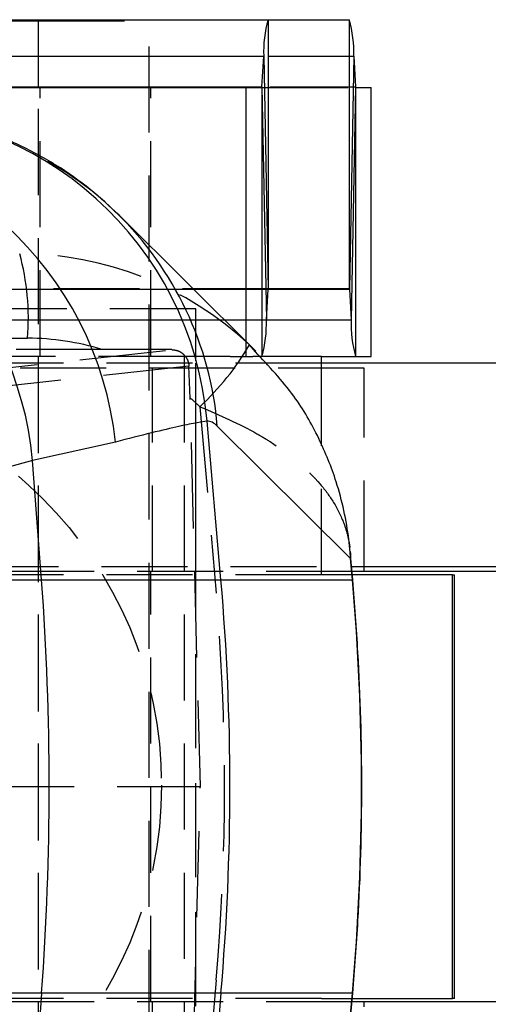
# Model space of a CAD drawing. Extents: x 91 to 777, y 54 to 603.
# Tile 12 of 35: x 282 to 296, y 70 to 99. Entities that reach past the tile are written whole.
import ezdxf

# ---------------------------------------------------------------- set-up
doc = ezdxf.new("R2010")
doc.units = 0
doc.header["$LTSCALE"] = 2
doc.linetypes.add('HIDDEN', pattern=[1.905, 1.27, -0.635])
doc.layers.get('0').update_dxf_attribs({"linetype": 'CONTINUOUS'})

msp = doc.modelspace()

# ---------------------------------------------------------------- linework, layer by layer
at = {"color": 7, "linetype": 'CONTINUOUS'}
for p, q in [((264.253113, 98.826292), (289.639409, 98.826292)), ((289.639409, 98.826292), (289.639409, 90.888793)), ((289.639409, 98.826292), (292.035882, 98.826292)), ((292.035882, 98.826292), (292.035882, 90.888793)), ((270.16042, 98.788793), (282.860419, 98.788793)), ((282.860419, 96.826292), (282.860419, 98.788793)), ((289.455657, 96.83969), (289.507413, 97.749471)), ((289.507413, 97.749471), (289.637767, 90.875395)), ((292.167878, 97.749471), (292.037524, 90.875395)), ((292.167878, 97.749471), (292.219634, 96.83969)), ((263.607064, 96.826292), (288.99336, 96.826292)), ((288.99336, 89.323684), (288.99336, 96.826292)), ((288.99336, 96.826292), (289.454014, 96.826292)), ((289.454014, 96.826292), (289.454014, 88.888792)), ((289.455657, 96.83969), (289.58601, 89.965614)), ((292.219634, 96.83969), (292.089281, 89.965614)), ((292.221277, 96.826292), (292.221277, 88.888792)), ((292.221277, 96.826292), (292.681931, 96.826292)), ((292.681931, 88.888792), (292.681931, 96.826292)), ((289.278953, 89.04018), (285.237409, 93.052157)), ((289.58601, 89.965614), (289.637767, 90.875395)), ((289.639409, 90.888793), (292.035882, 90.888793)), ((292.037524, 90.875395), (292.089281, 89.965614)), ((291.211461, 88.888792), (289.378853, 88.888792)), ((291.211461, 88.888792), (292.221277, 88.888792)), ((291.211461, 86.271903), (291.211461, 88.888792)), ((320.16796, 88.688793), (291.211461, 88.688793)), ((292.221277, 88.888792), (292.681931, 88.888792)), ((288.244591, 82.289694), (287.835486, 86.973197)), ((292.076273, 82.917803), (288.138534, 86.826734)), ((285.131325, 86.358943), (282.683328, 85.813194)), ((282.683328, 85.813194), (270.360905, 82.481569)), ((282.946318, 82.289694), (282.683328, 85.813194)), ((292.138233, 82.288123), (292.065193, 83.126354)), ((292.131003, 82.289694), (292.076273, 82.917803)), ((292.103321, 82.688793), (320.16796, 82.688793)), ((309.828855, 82.538792), (292.116391, 82.538792)), ((292.478576, 82.538792), (292.478576, 82.688793)), ((270.375225, 82.289694), (282.946318, 82.289694)), ((282.946318, 82.289694), (288.244591, 82.289694)), ((288.244591, 82.289694), (292.131003, 82.289694)), ((295.080877, 82.438793), (292.125105, 82.438793)), ((295.080877, 69.938792), (295.080877, 82.438793)), ((295.080877, 82.438793), (295.144189, 82.438793)), ((295.144189, 69.938792), (295.144189, 82.438793)), ((282.946318, 70.087891), (270.375225, 70.087891)), ((282.946318, 70.087891), (282.683328, 66.56439)), ((288.244591, 70.087891), (282.946318, 70.087891)), ((288.244591, 70.087891), (287.835486, 65.404388)), ((292.131003, 70.087891), (288.244591, 70.087891)), ((292.065193, 69.251231), (292.138233, 70.089462)), ((292.076273, 69.459782), (292.131003, 70.087891)), ((309.828855, 69.838793), (292.116391, 69.838793)), ((292.125105, 69.938792), (295.080877, 69.938792)), ((292.478576, 69.688792), (292.478576, 69.838793)), ((295.144189, 69.938792), (295.080877, 69.938792))]:
    msp.add_line(p, q, dxfattribs=at)
at = {"color": 7, "linetype": 'HIDDEN'}
for p, q in [((282.860419, 98.788793), (286.128576, 98.788793)), ((286.128576, 53.588792), (286.128576, 98.788793)), ((266.781581, 97.749471), (292.167878, 97.749471)), ((270.16042, 97.749471), (282.860419, 97.749471)), ((266.833339, 96.83969), (292.219634, 96.83969)), ((270.16042, 96.83969), (282.860419, 96.83969)), ((282.860419, 55.551293), (282.860419, 96.826292)), ((282.91042, 88.888792), (282.91042, 96.826292)), ((286.178576, 88.888792), (286.178576, 96.826292)), ((289.454014, 96.826292), (292.221277, 96.826292)), ((264.25147, 90.875395), (289.637767, 90.875395)), ((264.253113, 90.888793), (289.639409, 90.888793)), ((266.651228, 90.875395), (289.637767, 90.875395)), ((287.50067, 90.288793), (276.272989, 90.288793)), ((287.50067, 62.088792), (287.50067, 90.288793)), ((264.199715, 89.965614), (289.58601, 89.965614)), ((266.702985, 89.965614), (289.58601, 89.965614)), ((266.543057, 89.423318), (282.534809, 89.423318)), ((288.99336, 88.888792), (288.99336, 89.323684)), ((289.261142, 89.024721), (289.088032, 89.224622)), ((284.737533, 89.088793), (264.341248, 89.088793)), ((276.504494, 87.959556), (286.799032, 89.086941)), ((286.799032, 89.086941), (284.737533, 89.088793)), ((291.211461, 88.688793), (240.188379, 88.688793)), ((287.172509, 88.888792), (261.899132, 88.888792)), ((282.860419, 63.488793), (282.860419, 88.888792)), ((287.172509, 63.488793), (287.172509, 88.888792)), ((288.516071, 88.888792), (287.172509, 88.888792)), ((287.50067, 82.688793), (287.50067, 88.688793)), ((288.516071, 88.888792), (288.99336, 88.888792)), ((288.99336, 88.888792), (289.18958, 88.888792)), ((289.378853, 88.888792), (289.18958, 88.888792)), ((287.301202, 88.600601), (277.194925, 87.493832)), ((292.478576, 88.538793), (280.060006, 88.538793)), ((286.228576, 82.538792), (286.228576, 88.538793)), ((287.337785, 87.659715), (287.301202, 88.600601)), ((292.478576, 82.688793), (292.478576, 88.538793)), ((287.636686, 76.188792), (287.337785, 87.659715)), ((287.62419, 87.403894), (288.103992, 81.897493)), ((291.211461, 82.438793), (291.211461, 86.271903)), ((265.668016, 82.688793), (292.103321, 82.688793)), ((292.116391, 82.538792), (268.66818, 82.538792)), ((286.178576, 69.838793), (286.178576, 82.538792)), ((291.211461, 82.438793), (265.938084, 82.438793)), ((287.50067, 69.938792), (287.50067, 82.438793)), ((292.125105, 82.438793), (291.211461, 82.438793)), ((277.560048, 76.188792), (287.636686, 76.188792)), ((287.337785, 64.71787), (287.636686, 76.188792)), ((288.103992, 70.480091), (287.62419, 64.973691)), ((291.211461, 69.938792), (265.938084, 69.938792)), ((292.116391, 69.838793), (268.66818, 69.838793)), ((286.228576, 63.838792), (286.228576, 69.838793)), ((291.211461, 69.938792), (292.125105, 69.938792)), ((291.211461, 66.111335), (291.211461, 69.938792))]:
    msp.add_line(p, q, dxfattribs=at)
at = {"color": 8, "linetype": 'CONTINUOUS'}
for p, q in [((282.860419, 97.749471), (289.507413, 97.749471)), ((282.860419, 96.83969), (289.455657, 96.83969)), ((289.637767, 90.875395), (292.037524, 90.875395)), ((289.58601, 89.965614), (292.089281, 89.965614)), ((292.131003, 82.289694), (292.138233, 82.288123)), ((292.131003, 70.087891), (292.138233, 70.089462))]:
    msp.add_line(p, q, dxfattribs=at)
at = {"color": 7, "linetype": 'HIDDEN'}
msp.add_circle((274.5301, 76.229758), 11.959035, dxfattribs=at)
at = {"color": 7, "linetype": 'CONTINUOUS'}
for centre, radius, start, end in [((292.955853, 97.873265), 3.450661, 163.9672398, 182.0559503), ((288.719434, 97.873264), 3.450665, 357.944064, 16.032752), ((289.412729, 96.838152), 0.042955, 343.9719732, 2.0515979), ((292.262558, 96.838151), 0.042952, 177.9476403, 196.0287886), ((277.880299, 86.10876), 9.992647, 4.9627068, 91.1635975), ((275.079781, 85.285874), 10.10866, 6.0936236, 89.0562529), ((272.750048, 84.899284), 9.975233, 5.2566935, 85.775552), ((289.68068, 90.876934), 0.042941, 163.9689469, 182.0546243), ((291.994614, 90.876934), 0.042938, 357.9447799, 16.031649), ((286.137549, 89.841822), 3.450683, 343.9672979, 2.0558922), ((295.537745, 89.841823), 3.450686, 177.9441185, 196.0326975), ((201.171824, 76.188792), 82.001761, 355.7332719, 4.2667281), ((218.400107, 76.188792), 70.110434, 355.00789581, 4.99210419)]:
    msp.add_arc(centre, radius, start, end, dxfattribs=at)
at = {"color": 7, "linetype": 'HIDDEN'}
for centre, radius, start, end in [((278.234231, 85.992501), 9.944041, 45.8563731, 89.8905281), ((275.176049, 89.991611), 7.38067, 355.583998, 15.1349495), ((282.184808, 93.275909), 8.004213, 312.8096445, 329.5926516)]:
    msp.add_arc(centre, radius, start, end, dxfattribs=at)
at = {"color": 8, "linetype": 'CONTINUOUS'}
msp.add_arc((278.234339, 85.999916), 9.938647, 4.7720817, 45.8270515, dxfattribs=at)
at = {"color": 7, "linetype": 'HIDDEN'}
for centre, major_axis, ratio, start_param, end_param in [((282.268039, 81.909303), (2.620319, 9.664058), 0.994675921, 5.795382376, 6.546032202), ((282.517357, 81.909303), (1.360707, 7.391417), 0.993459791, 6.164560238, 6.464075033), ((282.517357, 81.909303), (1.360707, 7.391417), 0.993459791, 5.713425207, 5.764772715), ((223.116673, 76.188792), (0, 65.5), 0.995962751, 4.625122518, 4.799655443)]:
    msp.add_ellipse(centre, major_axis=major_axis, ratio=ratio, start_param=start_param, end_param=end_param, dxfattribs=at)
at = {"color": 7, "linetype": 'CONTINUOUS'}
for centre, major_axis, ratio, start_param, end_param in [((293.862904, 17.079608), (-6.029919, 69.893385), 0.059448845, 6.213149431, 6.282583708), ((222.667901, 76.188792), (0, 70), 0.996120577, 4.625122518, 4.799655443)]:
    msp.add_ellipse(centre, major_axis=major_axis, ratio=ratio, start_param=start_param, end_param=end_param, dxfattribs=at)
for points, knots in [([(285.237409, 93.052157), (284.96277, 93.309593), (284.412181, 93.825693), (283.387323, 94.553661), (282.224012, 95.178479), (281.130185, 95.622483), (280.408822, 95.775386), (280.146105, 95.831073)], [0, 0, 0, 0, 0.2163309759, 0.4336943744, 0.6527419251, 0.8735304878, 1, 1, 1, 1]), ([(292.076273, 82.917803), (292.075876, 82.92395), (292.074894, 82.93917), (292.071305, 82.992402), (292.057751, 83.173775), (291.981014, 83.923395), (291.731299, 85.074626), (291.157875, 86.487051), (290.406022, 87.807441), (289.661737, 88.598793), (289.261142, 89.024721)], [0, 0, 0, 0, 0.002761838, 0.006837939, 0.023921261, 0.084313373, 0.344886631, 0.548579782, 0.757033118, 1, 1, 1, 1]), ([(287.835486, 86.973197), (287.754913, 86.963853), (287.593769, 86.945166), (287.029589, 86.828237), (286.242864, 86.644569), (285.50184, 86.454152), (285.131325, 86.358943)], [0, 0, 0, 0, 0.246234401, 0.492468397, 0.746231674, 1, 1, 1, 1]), ([(292.064837, 83.126323), (292.065946, 83.114786), (292.069057, 83.082444), (292.071792, 83.036645), (292.073934, 82.993853), (292.074973, 82.966465), (292.075561, 82.947777), (292.075863, 82.936335), (292.076093, 82.926632), (292.076196, 82.921564), (292.076273, 82.917803)], [0, 0, 0, 0, 0.166622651, 0.467108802, 0.659195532, 0.782019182, 0.860552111, 0.927390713, 0.946113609, 1, 1, 1, 1]), ([(292.138233, 70.089462), (292.193983, 70.804814), (292.352283, 72.83604), (292.436789, 76.194276), (292.35184, 79.5488), (292.193727, 81.576457), (292.138233, 82.288123)], [0, 0, 0, 0, 0.176243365, 0.500438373, 0.824664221, 1, 1, 1, 1])]:
    msp.add_open_spline(points, degree=3, knots=knots, dxfattribs=at)
at = {"color": 7, "linetype": 'HIDDEN'}
for points, knots in [([(286.799032, 89.086941), (286.851587, 89.081812), (286.956764, 89.071547), (287.10129, 88.991591), (287.213935, 88.874331), (287.283513, 88.738274), (287.295701, 88.643415), (287.301202, 88.600601)], [0, 0, 0, 0, 0.209280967, 0.41882996, 0.62312656, 0.829901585, 1, 1, 1, 1]), ([(287.62419, 87.403894), (288.209742, 87.150578), (288.946589, 86.83181), (290.185536, 86.076821), (290.994395, 85.397872), (291.601782, 84.562945), (291.856189, 84.047371), (291.984533, 83.630447), (292.035776, 83.371901), (292.056727, 83.219623), (292.063006, 83.147382), (292.064837, 83.126323)], [0, 0, 0, 0, 0.237723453, 0.29914606, 0.59335745, 0.707555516, 0.834583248, 0.910424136, 0.957721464, 0.987675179, 1, 1, 1, 1])]:
    msp.add_open_spline(points, degree=3, knots=knots, dxfattribs=at)

doc.saveas('drawing.dxf')
